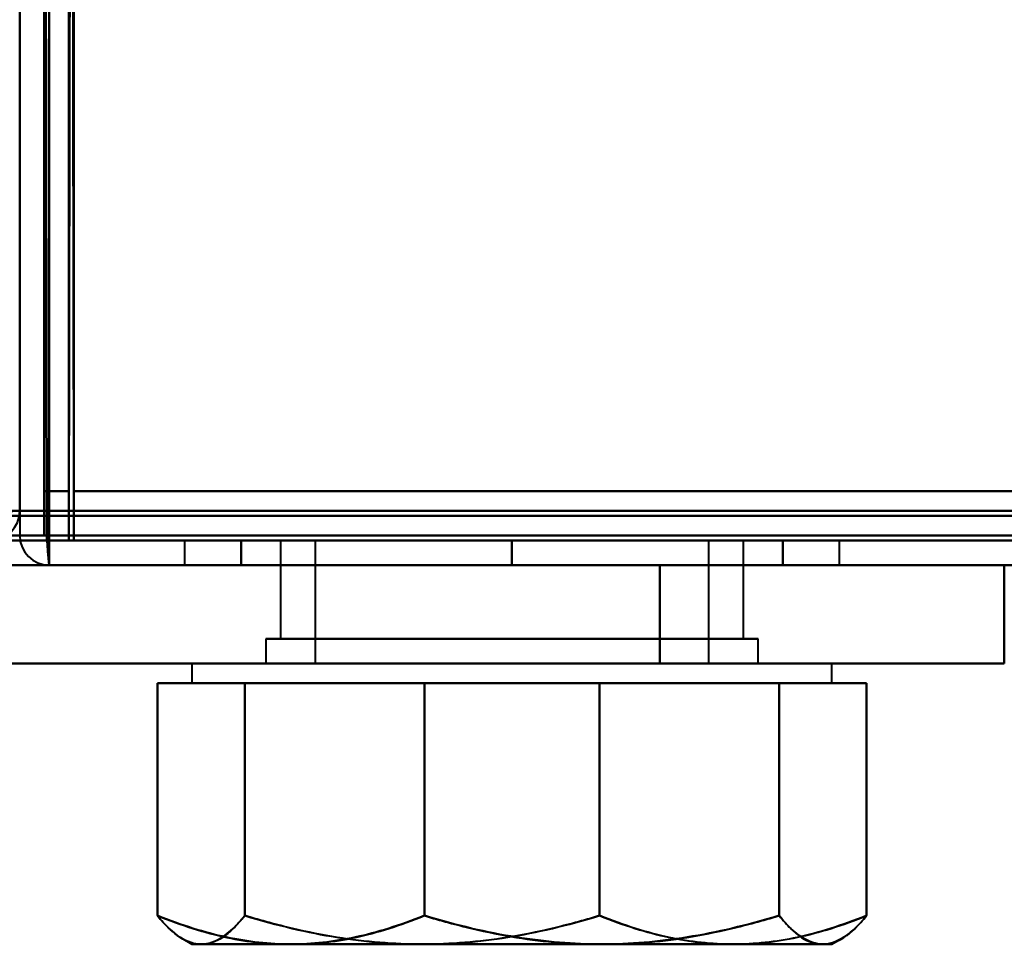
# Model space of a CAD drawing. Header units: millimetres. Extents: x -1352 to 2139, y -120 to 1046.
# Tile 5 of 77: x -550 to -530, y 121 to 139. Entities that reach past the tile are written whole.
import ezdxf

# ---------------------------------------------------------------- set-up
doc = ezdxf.new("R2010")
doc.units = ezdxf.units.MM
doc.layers.add('G-IMPT', color=8, linetype='Continuous', lineweight=40)

# ---------------------------------------------------------------- blocks, each defined once
blk = doc.blocks.new('NEXA 1000 CALQUES_dwg-755156-Avant')
at = {"layer": 'G-IMPT'}
for p, q in [((-550, 129.472), (-550, 937.272)), ((-549.5, 937.272), (-549.5, 129.472)), ((-550, 129.472), (-550.6, 129.472)), ((-549.5, 129.472), (-548.9, 129.472)), ((-548.9, 129.472), (-549.5, 129.472)), ((-548.9, 129.472), (-548.9, 128.872)), ((-548.9, 128.872), (-548.9, 129.472)), ((-549.4, 128.972), (-550, 128.972)), ((-550, 128.972), (-549.4, 128.972)), ((-549.4, 128.972), (-549.4, 128.372)), ((-549.4, 128.372), (-549.4, 128.972)), ((-549.4, 128.372), (-549.4, 128.972)), ((-549.4, 128.972), (-549.4, 128.372)), ((-549.4, 128.372), (-549.4, 128.972)), ((-549.4, 128.972), (-549.4, 128.372)), ((-548.9, 128.872), (548.9, 128.872)), ((-546.65, 128.872), (-546.65, 128.372)), ((-546.65, 128.872), (-546.65, 128.372)), ((-546.65, 128.872), (-540, 128.872)), ((-540, 128.872), (-546.65, 128.872)), ((-546.65, 128.872), (-540, 128.872)), ((-540, 128.872), (-546.65, 128.872)), ((-544.7, 128.872), (-544.7, 126.872)), ((-544.7, 128.872), (-544.7, 126.872)), ((-535.93, 128.872), (-544.7, 128.872)), ((-544.7, 128.872), (-535.3, 128.872)), ((-544.7, 128.872), (-535.3, 128.872)), ((-535.93, 128.872), (-544.7, 128.872)), ((-544.7, 128.872), (-535.3, 128.872)), ((-544.7, 128.872), (-535.3, 128.872)), ((-535.3, 128.872), (-544.07, 128.872)), ((-535.3, 128.872), (-544.07, 128.872)), ((-544, 128.872), (-544, 126.372)), ((-544, 128.872), (-544, 126.372)), ((-536, 128.872), (-544, 128.872)), ((-536, 128.872), (-544, 128.872)), ((-544, 128.872), (-536.161, 128.872)), ((-536, 128.872), (-544, 128.872)), ((-536, 128.872), (-544, 128.872)), ((-544, 128.872), (-536.161, 128.872)), ((-543.839, 128.872), (-536, 128.872)), ((-543.839, 128.872), (-536, 128.872)), ((-540, 128.872), (-533.35, 128.872)), ((-533.35, 128.872), (-540, 128.872)), ((-540, 128.872), (-533.35, 128.872)), ((-533.35, 128.872), (-540, 128.872)), ((-536.161, 128.872), (-536, 128.872)), ((-536.161, 128.872), (-536, 128.872)), ((-536, 126.372), (-536, 128.872)), ((-536, 126.372), (-536, 128.872)), ((-535.3, 128.872), (-535.93, 128.872)), ((-535.3, 128.872), (-535.93, 128.872)), ((-535.3, 126.872), (-535.3, 128.872)), ((-535.3, 126.872), (-535.3, 128.872)), ((-533.35, 128.372), (-533.35, 128.872)), ((-533.35, 128.372), (-533.35, 128.872)), ((-584.4, 128.372), (-178.6, 128.372)), ((-549.4, 128.372), (549.4, 128.372)), ((-533.35, 128.372), (-546.65, 128.372)), ((-533.35, 128.372), (-546.65, 128.372)), ((-546.65, 128.372), (-540, 128.372)), ((-533.35, 128.372), (-546.65, 128.372)), ((-533.35, 128.372), (-546.65, 128.372)), ((-546.65, 128.372), (-540, 128.372)), ((-540, 128.372), (-533.35, 128.372)), ((-540, 128.372), (-533.35, 128.372)), ((-540, 128.372), (-533.35, 128.372)), ((-540, 128.372), (-533.35, 128.372)), ((-534.165, 128.372), (-537, 128.372)), ((-537, 128.372), (-530, 128.372)), ((-537, 128.372), (-534.165, 128.372)), ((-530, 128.372), (-537, 128.372)), ((-534.165, 128.372), (-530, 128.372)), ((-530, 128.372), (-534.165, 128.372)), ((-530, 126.372), (-530, 128.372)), ((-545, 126.872), (-545, 126.372)), ((-545, 126.872), (-545, 126.372)), ((-535, 126.872), (-545, 126.872)), ((-535, 126.872), (-545, 126.872)), ((-545, 126.872), (-535, 126.872)), ((-545, 126.872), (-535, 126.872)), ((-535, 126.872), (-545, 126.872)), ((-535, 126.872), (-545, 126.872)), ((-545, 126.872), (-535, 126.872)), ((-545, 126.872), (-535, 126.872)), ((-544.7, 126.872), (-542.35, 126.872)), ((-537.65, 126.872), (-544.7, 126.872)), ((-544.7, 126.872), (-542.35, 126.872)), ((-537.65, 126.872), (-544.7, 126.872)), ((-544.07, 126.872), (-535.3, 126.872)), ((-544.07, 126.872), (-535.3, 126.872)), ((-542.35, 126.872), (-535.93, 126.872)), ((-535.3, 126.872), (-542.35, 126.872)), ((-542.35, 126.872), (-535.93, 126.872)), ((-535.3, 126.872), (-542.35, 126.872)), ((-535, 126.372), (-535, 126.872)), ((-535, 126.372), (-535, 126.872)), ((-546.5, 126.372), (-546.5, 125.972)), ((-546.5, 126.372), (-546.5, 125.972)), ((-546.5, 126.372), (-538.177, 126.372)), ((-546.5, 126.372), (-538.177, 126.372)), ((-538.177, 126.372), (-546.5, 126.372)), ((-538.177, 126.372), (-546.5, 126.372)), ((-545, 126.372), (-535, 126.372)), ((-545, 126.372), (-535, 126.372)), ((-535, 126.372), (-545, 126.372)), ((-535, 126.372), (-545, 126.372)), ((-545, 126.372), (-535, 126.372)), ((-545, 126.372), (-535, 126.372)), ((-535, 126.372), (-545, 126.372)), ((-535, 126.372), (-545, 126.372)), ((-536.161, 126.372), (-544, 126.372)), ((-544, 126.372), (-536.161, 126.372)), ((-536.161, 126.372), (-544, 126.372)), ((-544, 126.372), (-536.161, 126.372)), ((-536, 126.372), (-543.839, 126.372)), ((-543.839, 126.372), (-536, 126.372)), ((-536, 126.372), (-543.839, 126.372)), ((-543.839, 126.372), (-536, 126.372)), ((-541.823, 126.372), (-533.5, 126.372)), ((-541.823, 126.372), (-533.5, 126.372)), ((-533.5, 126.372), (-541.823, 126.372)), ((-533.5, 126.372), (-541.823, 126.372)), ((-537, 126.372), (-530, 126.372)), ((-537, 126.372), (-530, 126.372)), ((-530, 126.372), (-537, 126.372)), ((-530, 126.372), (-537, 126.372)), ((-533.5, 125.972), (-533.5, 126.372)), ((-533.5, 125.972), (-533.5, 126.372)), ((-544.492, 125.972), (-546.5, 125.972)), ((-546.5, 125.972), (-544.492, 125.972)), ((-544.492, 125.972), (-546.5, 125.972)), ((-546.5, 125.972), (-544.492, 125.972)), ((-541.823, 125.972), (-546.315, 125.972)), ((-546.315, 125.972), (-541.823, 125.972)), ((-541.823, 125.972), (-546.315, 125.972)), ((-546.315, 125.972), (-541.823, 125.972)), ((-538.177, 125.972), (-544.492, 125.972)), ((-544.492, 125.972), (-538.177, 125.972)), ((-538.177, 125.972), (-544.492, 125.972)), ((-544.492, 125.972), (-538.177, 125.972)), ((-535.508, 125.972), (-541.823, 125.972)), ((-541.823, 125.972), (-535.508, 125.972)), ((-535.508, 125.972), (-541.823, 125.972)), ((-541.823, 125.972), (-535.508, 125.972)), ((-533.685, 125.972), (-538.177, 125.972)), ((-538.177, 125.972), (-533.685, 125.972)), ((-533.685, 125.972), (-538.177, 125.972)), ((-538.177, 125.972), (-533.685, 125.972)), ((-533.5, 125.972), (-535.508, 125.972)), ((-535.508, 125.972), (-533.5, 125.972)), ((-533.5, 125.972), (-535.508, 125.972)), ((-535.508, 125.972), (-533.5, 125.972)), ((-546.686, 120.78), (-546.5, 120.672)), ((-546.686, 120.78), (-546.5, 120.672)), ((-544.492, 120.672), (-546.5, 120.672)), ((-546.5, 120.672), (-544.492, 120.672)), ((-544.492, 120.672), (-546.5, 120.672)), ((-546.5, 120.672), (-544.492, 120.672)), ((-541.823, 120.672), (-546.315, 120.672)), ((-546.315, 120.672), (-541.823, 120.672)), ((-541.823, 120.672), (-546.315, 120.672)), ((-546.315, 120.672), (-541.823, 120.672)), ((-538.177, 120.672), (-544.492, 120.672)), ((-544.492, 120.672), (-538.177, 120.672)), ((-538.177, 120.672), (-544.492, 120.672)), ((-544.492, 120.672), (-538.177, 120.672)), ((-535.508, 120.672), (-541.823, 120.672)), ((-541.823, 120.672), (-535.508, 120.672)), ((-535.508, 120.672), (-541.823, 120.672)), ((-541.823, 120.672), (-535.508, 120.672)), ((-533.685, 120.672), (-538.177, 120.672)), ((-538.177, 120.672), (-533.685, 120.672)), ((-533.685, 120.672), (-538.177, 120.672)), ((-538.177, 120.672), (-533.685, 120.672)), ((-533.5, 120.672), (-535.508, 120.672)), ((-535.508, 120.672), (-533.5, 120.672)), ((-533.5, 120.672), (-535.508, 120.672)), ((-535.508, 120.672), (-533.5, 120.672)), ((-533.5, 120.672), (-533.314, 120.78)), ((-533.5, 120.672), (-533.314, 120.78))]:
    blk.add_line(p, q, dxfattribs=at)
at = {"layer": 'G-IMPT', "flags": 128}
for points in [[(-549.5, 128.972), (-549.5, 331.172), (-549.5, 533.372), (-549.5, 735.572), (-549.5, 937.772)], [(-549.4, 128.972), (-549.4, 331.172), (-549.4, 533.372), (-549.4, 735.572), (-549.4, 937.772)], [(-549.4, 937.772), (-549.4, 735.572), (-549.4, 533.372), (-549.4, 331.172), (-549.4, 128.972)], [(-549.4, 937.772), (-549.4, 735.572), (-549.4, 533.372), (-549.4, 331.172), (-549.4, 128.972)], [(-549.5, 129.472), (-549.5, 331.422), (-549.5, 533.372), (-549.5, 735.322), (-549.5, 937.272)], [(-549.5, 937.272), (-549.5, 735.322), (-549.5, 533.372), (-549.5, 331.422), (-549.5, 129.472)], [(-549.5, 129.472), (-549.5, 331.422), (-549.5, 533.372), (-549.5, 735.322), (-549.5, 937.272)], [(-549.5, 937.272), (-549.5, 735.322), (-549.5, 533.372), (-549.5, 331.422), (-549.5, 129.472)], [(-549.5, 129.472), (-549.5, 331.422), (-549.5, 533.372), (-549.5, 735.322), (-549.5, 937.272)], [(-549.5, 937.272), (-549.5, 735.322), (-549.5, 533.372), (-549.5, 331.422), (-549.5, 129.472)], [(-549, 937.372), (-549, 735.372), (-549, 533.372), (-549, 331.372), (-549, 129.372)], [(-549, 129.372), (-549, 331.372), (-549, 533.372), (-549, 735.372), (-549, 937.372)], [(-549, 937.272), (-549, 735.322), (-549, 533.372), (-549, 331.422), (-549, 129.472)], [(-549, 129.472), (-549, 331.422), (-549, 533.372), (-549, 735.322), (-549, 937.272)], [(-549, 129.872), (-548.988, 138.122), (-548.975, 146.372), (-548.963, 154.622), (-548.95, 162.872)], [(-548.95, 162.872), (-548.963, 154.622), (-548.975, 146.372), (-548.988, 138.122), (-549, 129.872)], [(-549, 128.872), (-548.988, 137.372), (-548.975, 145.872), (-548.963, 154.372), (-548.95, 162.872)], [(-548.95, 162.872), (-548.963, 154.372), (-548.975, 145.872), (-548.988, 137.372), (-549, 128.872)], [(-549, 162.872), (-549, 154.622), (-549, 146.372), (-549, 138.122), (-549, 129.872)], [(-549, 129.872), (-549, 138.122), (-549, 146.372), (-549, 154.622), (-549, 162.872)], [(-549, 162.872), (-549, 154.372), (-549, 145.872), (-549, 137.372), (-549, 128.872)], [(-549, 128.872), (-549, 137.372), (-549, 145.872), (-549, 154.372), (-549, 162.872)], [(-548.95, 162.872), (-548.938, 154.622), (-548.925, 146.372), (-548.913, 138.122), (-548.9, 129.872)], [(-548.9, 129.872), (-548.913, 138.122), (-548.925, 146.372), (-548.938, 154.622), (-548.95, 162.872)], [(-548.9, 162.872), (-548.9, 154.622), (-548.9, 146.372), (-548.9, 138.122), (-548.9, 129.872)], [(-548.9, 129.872), (-548.9, 138.122), (-548.9, 146.372), (-548.9, 154.622), (-548.9, 162.872)], [(-550, 161.372), (-550, 153.272), (-550, 145.172), (-550, 137.072), (-550, 128.972)], [(-550, 129.472), (-550, 137.447), (-550, 145.422), (-550, 153.397), (-550, 161.372)], [(-549.5, 161.372), (-549.5, 153.497), (-549.5, 145.622), (-549.5, 137.747), (-549.5, 129.872)], [(-549.5, 129.872), (-549.5, 137.747), (-549.5, 145.622), (-549.5, 153.497), (-549.5, 161.372)], [(-549.5, 129.872), (-549.5, 137.747), (-549.5, 145.622), (-549.5, 153.497), (-549.5, 161.372)], [(-549.5, 161.372), (-549.5, 153.272), (-549.5, 145.172), (-549.5, 137.072), (-549.5, 128.972)], [(-549.5, 128.972), (-549.5, 137.072), (-549.5, 145.172), (-549.5, 153.272), (-549.5, 161.372)], [(-549.5, 161.372), (-549.5, 153.497), (-549.5, 145.622), (-549.5, 137.747), (-549.5, 129.872)], [(-549.5, 161.372), (-549.488, 153.26), (-549.475, 145.147), (-549.463, 137.035), (-549.45, 128.922)], [(-549.45, 128.922), (-549.463, 137.035), (-549.475, 145.147), (-549.488, 153.26), (-549.5, 161.372)], [(-549.4, 128.972), (-549.4, 137.072), (-549.4, 145.172), (-549.4, 153.272), (-549.4, 161.372)], [(-549.4, 161.372), (-549.4, 153.272), (-549.4, 145.172), (-549.4, 137.072), (-549.4, 128.972)], [(-549.4, 128.972), (-549.4, 137.072), (-549.4, 145.172), (-549.4, 153.272), (-549.4, 161.372)], [(-549.4, 128.922), (-549.4, 137.035), (-549.4, 145.147), (-549.4, 153.26), (-549.4, 161.372)], [(-549.4, 161.372), (-549.4, 153.272), (-549.4, 145.172), (-549.4, 137.072), (-549.4, 128.972)], [(-549.4, 128.972), (-549.4, 137.072), (-549.4, 145.172), (-549.4, 153.272), (-549.4, 161.372)], [(-549.4, 161.372), (-549.4, 153.26), (-549.4, 145.147), (-549.4, 137.035), (-549.4, 128.922)], [(-549.4, 161.372), (-549.4, 153.272), (-549.4, 145.172), (-549.4, 137.072), (-549.4, 128.972)], [(-548.9, 129.872), (-548.9, 137.747), (-548.9, 145.622), (-548.9, 153.497), (-548.9, 161.372)], [(-548.9, 161.372), (-548.9, 153.497), (-548.9, 145.622), (-548.9, 137.747), (-548.9, 129.872)], [(-548.9, 161.372), (-548.9, 153.497), (-548.9, 145.622), (-548.9, 137.747), (-548.9, 129.872)], [(-548.9, 129.872), (-548.9, 137.747), (-548.9, 145.622), (-548.9, 153.497), (-548.9, 161.372)], [(-548.9, 161.372), (-548.9, 153.397), (-548.9, 145.422), (-548.9, 137.447), (-548.9, 129.472)], [(-548.9, 129.472), (-548.9, 137.447), (-548.9, 145.422), (-548.9, 153.397), (-548.9, 161.372)], [(-549.5, 129.872), (-549.375, 129.872), (-549.25, 129.872), (-549.125, 129.872), (-549, 129.872)], [(-549, 129.872), (-549.125, 129.872), (-549.25, 129.872), (-549.375, 129.872), (-549.5, 129.872)], [(-549, 129.872), (-549.125, 129.872), (-549.25, 129.872), (-549.375, 129.872), (-549.5, 129.872)], [(-549.5, 129.872), (-549.375, 129.872), (-549.25, 129.872), (-549.125, 129.872), (-549, 129.872)], [(-548.9, 129.872), (-274.45, 129.872), (0, 129.872), (274.45, 129.872), (548.9, 129.872)], [(548.9, 129.872), (274.45, 129.872), (0, 129.872), (-274.45, 129.872), (-548.9, 129.872)], [(548.9, 129.872), (274.45, 129.872), (0, 129.872), (-274.45, 129.872), (-548.9, 129.872)], [(-548.9, 129.872), (-274.45, 129.872), (0, 129.872), (274.45, 129.872), (548.9, 129.872)], [(-548.9, 129.872), (-274.45, 129.872), (0, 129.872), (274.45, 129.872), (548.9, 129.872)], [(548.9, 129.872), (274.45, 129.872), (0, 129.872), (-274.45, 129.872), (-548.9, 129.872)], [(-548.9, 129.872), (-274.45, 129.872), (0, 129.872), (274.45, 129.872), (548.9, 129.872)], [(548.9, 129.872), (274.45, 129.872), (0, 129.872), (-274.45, 129.872), (-548.9, 129.872)], [(-583.9, 129.472), (-482.7, 129.472), (-381.5, 129.472), (-280.3, 129.472), (-179.1, 129.472)], [(-583.9, 129.472), (-482.7, 129.472), (-381.5, 129.472), (-280.3, 129.472), (-179.1, 129.472)], [(-179.1, 129.472), (-280.3, 129.472), (-381.5, 129.472), (-482.7, 129.472), (-583.9, 129.472)], [(-550, 129.472), (-550.137, 129.46), (-550.275, 129.447), (-550.412, 129.435), (-550.55, 129.422)], [(-549, 129.472), (-549.125, 129.472), (-549.25, 129.472), (-549.375, 129.472), (-549.5, 129.472)], [(-549.5, 129.472), (-549.375, 129.472), (-549.25, 129.472), (-549.125, 129.472), (-549, 129.472)], [(-549.5, 128.972), (-549.5, 129.097), (-549.5, 129.222), (-549.5, 129.347), (-549.5, 129.472)], [(-549.5, 129.472), (-549.5, 129.347), (-549.5, 129.222), (-549.5, 129.097), (-549.5, 128.972)], [(-549, 129.472), (-548.988, 129.472), (-548.975, 129.472), (-548.963, 129.472), (-548.95, 129.472)], [(-549, 129.422), (-549, 129.435), (-549, 129.447), (-549, 129.46), (-549, 129.472)], [(-549, 129.372), (-549, 129.385), (-549, 129.397), (-549, 129.41), (-549, 129.422)], [(-548.95, 129.472), (-548.938, 129.472), (-548.925, 129.472), (-548.913, 129.472), (-548.9, 129.472)], [(-548.9, 129.472), (-274.45, 129.472), (0, 129.472), (274.45, 129.472), (548.9, 129.472)], [(-548.9, 129.472), (-548.9, 129.46), (-548.9, 129.447), (-548.9, 129.435), (-548.9, 129.422)], [(548.9, 129.472), (274.45, 129.472), (0, 129.472), (-274.45, 129.472), (-548.9, 129.472)], [(-548.9, 129.422), (-548.9, 129.41), (-548.9, 129.397), (-548.9, 129.385), (-548.9, 129.372)], [(-179.1, 129.372), (-280.3, 129.372), (-381.5, 129.372), (-482.7, 129.372), (-583.9, 129.372)], [(-583.9, 129.372), (-482.7, 129.372), (-381.5, 129.372), (-280.3, 129.372), (-179.1, 129.372)], [(-179.1, 129.372), (-280.3, 129.372), (-381.5, 129.372), (-482.7, 129.372), (-583.9, 129.372)], [(-548.95, 129.372), (-548.963, 129.372), (-548.975, 129.372), (-548.988, 129.372), (-549, 129.372)], [(-549, 129.372), (-274.5, 129.372), (0, 129.372), (274.5, 129.372), (549, 129.372)], [(549, 129.372), (274.5, 129.372), (0, 129.372), (-274.5, 129.372), (-549, 129.372)], [(-548.9, 129.372), (-548.913, 129.372), (-548.925, 129.372), (-548.938, 129.372), (-548.95, 129.372)], [(-548.9, 129.372), (-274.45, 129.372), (0, 129.372), (274.45, 129.372), (548.9, 129.372)], [(-548.9, 128.872), (-548.9, 128.997), (-548.9, 129.122), (-548.9, 129.247), (-548.9, 129.372)], [(-548.9, 129.372), (-548.9, 129.247), (-548.9, 129.122), (-548.9, 128.997), (-548.9, 128.872)], [(548.9, 129.372), (274.45, 129.372), (0, 129.372), (-274.45, 129.372), (-548.9, 129.372)], [(-178.6, 128.972), (-280.05, 128.972), (-381.5, 128.972), (-482.95, 128.972), (-584.4, 128.972)], [(-178.6, 128.972), (-280.05, 128.972), (-381.5, 128.972), (-482.95, 128.972), (-584.4, 128.972)], [(-584.4, 128.972), (-482.95, 128.972), (-381.5, 128.972), (-280.05, 128.972), (-178.6, 128.972)], [(-584.4, 128.872), (-482.95, 128.872), (-381.5, 128.872), (-280.05, 128.872), (-178.6, 128.872)], [(-179.1, 128.872), (-280.3, 128.872), (-381.5, 128.872), (-482.7, 128.872), (-583.9, 128.872)], [(-179.1, 128.872), (-280.3, 128.872), (-381.5, 128.872), (-482.7, 128.872), (-583.9, 128.872)], [(-583.9, 128.872), (-482.7, 128.872), (-381.5, 128.872), (-280.3, 128.872), (-179.1, 128.872)], [(-583.9, 128.872), (-482.7, 128.872), (-381.5, 128.872), (-280.3, 128.872), (-179.1, 128.872)], [(-583.9, 128.872), (-482.7, 128.872), (-381.5, 128.872), (-280.3, 128.872), (-179.1, 128.872)], [(-179.1, 128.872), (-280.3, 128.872), (-381.5, 128.872), (-482.7, 128.872), (-583.9, 128.872)], [(-549.5, 128.972), (-549.625, 128.972), (-549.75, 128.972), (-549.875, 128.972), (-550, 128.972)], [(-550, 128.972), (-549.875, 128.972), (-549.75, 128.972), (-549.625, 128.972), (-549.5, 128.972)], [(-549.45, 128.972), (-549.463, 128.972), (-549.475, 128.972), (-549.488, 128.972), (-549.5, 128.972)], [(-549.4, 128.972), (-549.413, 128.972), (-549.425, 128.972), (-549.438, 128.972), (-549.45, 128.972)], [(-549.45, 128.922), (-549.438, 128.785), (-549.425, 128.647), (-549.413, 128.51), (-549.4, 128.372)], [(-549.4, 128.372), (-549.413, 128.51), (-549.425, 128.647), (-549.438, 128.785), (-549.45, 128.922)], [(549.4, 128.972), (274.7, 128.972), (0, 128.972), (-274.7, 128.972), (-549.4, 128.972)], [(-549.4, 128.972), (-274.7, 128.972), (0, 128.972), (274.7, 128.972), (549.4, 128.972)], [(549.4, 128.972), (274.7, 128.972), (0, 128.972), (-274.7, 128.972), (-549.4, 128.972)], [(-549.4, 128.972), (-274.7, 128.972), (0, 128.972), (274.7, 128.972), (549.4, 128.972)], [(549.4, 128.972), (274.7, 128.972), (0, 128.972), (-274.7, 128.972), (-549.4, 128.972)], [(-549.4, 128.972), (-274.7, 128.972), (0, 128.972), (274.7, 128.972), (549.4, 128.972)], [(549.4, 128.972), (274.7, 128.972), (0, 128.972), (-274.7, 128.972), (-549.4, 128.972)], [(-549.4, 128.972), (-274.7, 128.972), (0, 128.972), (274.7, 128.972), (549.4, 128.972)], [(-549.4, 128.972), (-274.7, 128.972), (0, 128.972), (274.7, 128.972), (549.4, 128.972)], [(-549.4, 128.922), (-549.4, 128.935), (-549.4, 128.947), (-549.4, 128.96), (-549.4, 128.972)], [(-549.4, 128.372), (-549.4, 128.51), (-549.4, 128.647), (-549.4, 128.785), (-549.4, 128.922)], [(-549.4, 128.922), (-549.4, 128.785), (-549.4, 128.647), (-549.4, 128.51), (-549.4, 128.372)], [(-549.4, 128.872), (-549.4, 128.885), (-549.4, 128.897), (-549.4, 128.91), (-549.4, 128.922)], [(-549.4, 128.872), (-274.7, 128.872), (0, 128.872), (274.7, 128.872), (549.4, 128.872)], [(549.4, 128.872), (274.7, 128.872), (0, 128.872), (-274.7, 128.872), (-549.4, 128.872)], [(-549.4, 128.872), (-549.275, 128.872), (-549.15, 128.872), (-549.025, 128.872), (-548.9, 128.872)], [(549.4, 128.872), (274.7, 128.872), (0, 128.872), (-274.7, 128.872), (-549.4, 128.872)], [(-549.4, 128.372), (-549.4, 128.497), (-549.4, 128.622), (-549.4, 128.747), (-549.4, 128.872)], [(-548.9, 128.872), (-549.025, 128.872), (-549.15, 128.872), (-549.275, 128.872), (-549.4, 128.872)], [(-549.4, 128.872), (-549.4, 128.747), (-549.4, 128.622), (-549.4, 128.497), (-549.4, 128.372)], [(549, 128.872), (274.5, 128.872), (0, 128.872), (-274.5, 128.872), (-549, 128.872)], [(-549, 128.872), (-274.5, 128.872), (0, 128.872), (274.5, 128.872), (549, 128.872)], [(-549, 128.872), (-274.5, 128.872), (0, 128.872), (274.5, 128.872), (549, 128.872)], [(549, 128.872), (274.5, 128.872), (0, 128.872), (-274.5, 128.872), (-549, 128.872)], [(-548.9, 128.872), (-274.45, 128.872), (0, 128.872), (274.45, 128.872), (548.9, 128.872)], [(548.9, 128.872), (274.45, 128.872), (0, 128.872), (-274.45, 128.872), (-548.9, 128.872)], [(548.9, 128.872), (274.45, 128.872), (0, 128.872), (-274.45, 128.872), (-548.9, 128.872)], [(-548.9, 128.872), (-274.45, 128.872), (0, 128.872), (274.45, 128.872), (548.9, 128.872)], [(-548.9, 128.872), (-274.45, 128.872), (0, 128.872), (274.45, 128.872), (548.9, 128.872)], [(548.9, 128.872), (274.45, 128.872), (0, 128.872), (-274.45, 128.872), (-548.9, 128.872)], [(-540, 128.872), (-541.375, 128.872), (-542.75, 128.872), (-544.125, 128.872), (-545.5, 128.872)], [(-545.5, 128.872), (-545.5, 128.747), (-545.5, 128.622), (-545.5, 128.497), (-545.5, 128.372)], [(-545.5, 128.872), (-545.5, 128.747), (-545.5, 128.622), (-545.5, 128.497), (-545.5, 128.372)], [(-545.5, 128.372), (-545.5, 128.497), (-545.5, 128.622), (-545.5, 128.747), (-545.5, 128.872)], [(-545.5, 128.872), (-544.125, 128.872), (-542.75, 128.872), (-541.375, 128.872), (-540, 128.872)], [(-545.5, 128.372), (-545.5, 128.497), (-545.5, 128.622), (-545.5, 128.747), (-545.5, 128.872)], [(-540, 128.872), (-541.375, 128.872), (-542.75, 128.872), (-544.125, 128.872), (-545.5, 128.872)], [(-545.5, 128.872), (-544.125, 128.872), (-542.75, 128.872), (-541.375, 128.872), (-540, 128.872)], [(-540, 128.872), (-541.375, 128.872), (-542.75, 128.872), (-544.125, 128.872), (-545.5, 128.872)], [(-545.5, 128.872), (-545.5, 128.747), (-545.5, 128.622), (-545.5, 128.497), (-545.5, 128.372)], [(-545.5, 128.872), (-545.5, 128.747), (-545.5, 128.622), (-545.5, 128.497), (-545.5, 128.372)], [(-545.5, 128.372), (-545.5, 128.497), (-545.5, 128.622), (-545.5, 128.747), (-545.5, 128.872)], [(-545.5, 128.872), (-544.125, 128.872), (-542.75, 128.872), (-541.375, 128.872), (-540, 128.872)], [(-545.5, 128.372), (-545.5, 128.497), (-545.5, 128.622), (-545.5, 128.747), (-545.5, 128.872)], [(-540, 128.872), (-541.375, 128.872), (-542.75, 128.872), (-544.125, 128.872), (-545.5, 128.872)], [(-545.5, 128.872), (-544.125, 128.872), (-542.75, 128.872), (-541.375, 128.872), (-540, 128.872)], [(-540, 128.372), (-540, 128.497), (-540, 128.622), (-540, 128.747), (-540, 128.872)], [(-540, 128.872), (-540, 128.747), (-540, 128.622), (-540, 128.497), (-540, 128.372)], [(-540, 128.872), (-538.625, 128.872), (-537.25, 128.872), (-535.875, 128.872), (-534.5, 128.872)], [(-540, 128.372), (-540, 128.497), (-540, 128.622), (-540, 128.747), (-540, 128.872)], [(-534.5, 128.872), (-535.875, 128.872), (-537.25, 128.872), (-538.625, 128.872), (-540, 128.872)], [(-540, 128.872), (-540, 128.747), (-540, 128.622), (-540, 128.497), (-540, 128.372)], [(-540, 128.872), (-538.625, 128.872), (-537.25, 128.872), (-535.875, 128.872), (-534.5, 128.872)], [(-534.5, 128.872), (-535.875, 128.872), (-537.25, 128.872), (-538.625, 128.872), (-540, 128.872)], [(-540, 128.372), (-540, 128.497), (-540, 128.622), (-540, 128.747), (-540, 128.872)], [(-540, 128.872), (-540, 128.747), (-540, 128.622), (-540, 128.497), (-540, 128.372)], [(-540, 128.872), (-538.625, 128.872), (-537.25, 128.872), (-535.875, 128.872), (-534.5, 128.872)], [(-540, 128.372), (-540, 128.497), (-540, 128.622), (-540, 128.747), (-540, 128.872)], [(-534.5, 128.872), (-535.875, 128.872), (-537.25, 128.872), (-538.625, 128.872), (-540, 128.872)], [(-540, 128.872), (-540, 128.747), (-540, 128.622), (-540, 128.497), (-540, 128.372)], [(-540, 128.872), (-538.625, 128.872), (-537.25, 128.872), (-535.875, 128.872), (-534.5, 128.872)], [(-534.5, 128.872), (-535.875, 128.872), (-537.25, 128.872), (-538.625, 128.872), (-540, 128.872)], [(-534.5, 128.872), (-534.5, 128.747), (-534.5, 128.622), (-534.5, 128.497), (-534.5, 128.372)], [(-534.5, 128.872), (-534.5, 128.747), (-534.5, 128.622), (-534.5, 128.497), (-534.5, 128.372)], [(-534.5, 128.372), (-534.5, 128.497), (-534.5, 128.622), (-534.5, 128.747), (-534.5, 128.872)], [(-534.5, 128.372), (-534.5, 128.497), (-534.5, 128.622), (-534.5, 128.747), (-534.5, 128.872)], [(-534.5, 128.872), (-534.5, 128.747), (-534.5, 128.622), (-534.5, 128.497), (-534.5, 128.372)], [(-534.5, 128.872), (-534.5, 128.747), (-534.5, 128.622), (-534.5, 128.497), (-534.5, 128.372)], [(-534.5, 128.372), (-534.5, 128.497), (-534.5, 128.622), (-534.5, 128.747), (-534.5, 128.872)], [(-534.5, 128.372), (-534.5, 128.497), (-534.5, 128.622), (-534.5, 128.747), (-534.5, 128.872)], [(-584.4, 128.372), (-482.95, 128.372), (-381.5, 128.372), (-280.05, 128.372), (-178.6, 128.372)], [(-178.6, 128.372), (-280.05, 128.372), (-381.5, 128.372), (-482.95, 128.372), (-584.4, 128.372)], [(-584.4, 128.372), (-482.95, 128.372), (-381.5, 128.372), (-280.05, 128.372), (-178.6, 128.372)], [(-178.6, 128.372), (-280.05, 128.372), (-381.5, 128.372), (-482.95, 128.372), (-584.4, 128.372)], [(-560.233, 128.372), (-554.425, 128.372), (-548.616, 128.372), (-542.808, 128.372), (-537, 128.372)], [(-537, 128.372), (-542.808, 128.372), (-548.616, 128.372), (-554.425, 128.372), (-560.233, 128.372)], [(-549.4, 128.372), (-550.05, 128.372), (-550.7, 128.372), (-551.35, 128.372), (-552, 128.372)], [(-552, 128.372), (-551.35, 128.372), (-550.7, 128.372), (-550.05, 128.372), (-549.4, 128.372)], [(-534.165, 128.372), (-537.973, 128.372), (-541.782, 128.372), (-545.591, 128.372), (-549.4, 128.372)], [(-549.4, 128.372), (-544.55, 128.372), (-539.7, 128.372), (-534.85, 128.372), (-530, 128.372)], [(-530, 128.372), (-534.85, 128.372), (-539.7, 128.372), (-544.55, 128.372), (-549.4, 128.372)], [(-549.4, 128.372), (-546.3, 128.372), (-543.2, 128.372), (-540.1, 128.372), (-537, 128.372)], [(-530, 128.372), (-534.85, 128.372), (-539.7, 128.372), (-544.55, 128.372), (-549.4, 128.372)], [(-549.4, 128.372), (-545.591, 128.372), (-541.782, 128.372), (-537.973, 128.372), (-534.165, 128.372)], [(549.4, 128.372), (274.7, 128.372), (0, 128.372), (-274.7, 128.372), (-549.4, 128.372)], [(-549.4, 128.372), (-544.55, 128.372), (-539.7, 128.372), (-534.85, 128.372), (-530, 128.372)], [(-537, 128.372), (-540.1, 128.372), (-543.2, 128.372), (-546.3, 128.372), (-549.4, 128.372)], [(-549.4, 128.372), (-274.7, 128.372), (0, 128.372), (274.7, 128.372), (549.4, 128.372)], [(-545.5, 128.372), (-544.125, 128.372), (-542.75, 128.372), (-541.375, 128.372), (-540, 128.372)], [(-540, 128.372), (-541.375, 128.372), (-542.75, 128.372), (-544.125, 128.372), (-545.5, 128.372)], [(-545.5, 128.372), (-544.125, 128.372), (-542.75, 128.372), (-541.375, 128.372), (-540, 128.372)], [(-540, 128.372), (-541.375, 128.372), (-542.75, 128.372), (-544.125, 128.372), (-545.5, 128.372)], [(-545.5, 128.372), (-544.125, 128.372), (-542.75, 128.372), (-541.375, 128.372), (-540, 128.372)], [(-540, 128.372), (-541.375, 128.372), (-542.75, 128.372), (-544.125, 128.372), (-545.5, 128.372)], [(-545.5, 128.372), (-544.125, 128.372), (-542.75, 128.372), (-541.375, 128.372), (-540, 128.372)], [(-540, 128.372), (-541.375, 128.372), (-542.75, 128.372), (-544.125, 128.372), (-545.5, 128.372)], [(-534.5, 128.372), (-535.875, 128.372), (-537.25, 128.372), (-538.625, 128.372), (-540, 128.372)], [(-540, 128.372), (-538.625, 128.372), (-537.25, 128.372), (-535.875, 128.372), (-534.5, 128.372)], [(-534.5, 128.372), (-535.875, 128.372), (-537.25, 128.372), (-538.625, 128.372), (-540, 128.372)], [(-540, 128.372), (-538.625, 128.372), (-537.25, 128.372), (-535.875, 128.372), (-534.5, 128.372)], [(-534.5, 128.372), (-535.875, 128.372), (-537.25, 128.372), (-538.625, 128.372), (-540, 128.372)], [(-540, 128.372), (-538.625, 128.372), (-537.25, 128.372), (-535.875, 128.372), (-534.5, 128.372)], [(-534.5, 128.372), (-535.875, 128.372), (-537.25, 128.372), (-538.625, 128.372), (-540, 128.372)], [(-540, 128.372), (-538.625, 128.372), (-537.25, 128.372), (-535.875, 128.372), (-534.5, 128.372)], [(-537, 126.372), (-537, 126.872), (-537, 127.372), (-537, 127.872), (-537, 128.372)], [(-537, 128.372), (-537, 127.872), (-537, 127.372), (-537, 126.872), (-537, 126.372)], [(-537, 126.372), (-537, 126.872), (-537, 127.372), (-537, 127.872), (-537, 128.372)], [(-537, 128.372), (-537, 127.872), (-537, 127.372), (-537, 126.872), (-537, 126.372)], [(-534.165, 128.372), (-508.441, 128.372), (-482.717, 128.372), (-456.993, 128.372), (-431.27, 128.372)], [(-431.27, 128.372), (-456.993, 128.372), (-482.717, 128.372), (-508.441, 128.372), (-534.165, 128.372)], [(-530, 126.372), (-530, 126.872), (-530, 127.372), (-530, 127.872), (-530, 128.372)], [(-530, 128.372), (-530, 127.872), (-530, 127.372), (-530, 126.872), (-530, 126.372)], [(-530, 128.372), (-530, 127.872), (-530, 127.372), (-530, 126.872), (-530, 126.372)], [(-530, 126.372), (-530, 126.872), (-530, 127.372), (-530, 127.872), (-530, 128.372)], [(-435.434, 128.372), (-459.076, 128.372), (-482.717, 128.372), (-506.359, 128.372), (-530, 128.372)], [(-530, 128.372), (-506.359, 128.372), (-482.717, 128.372), (-459.076, 128.372), (-435.434, 128.372)], [(-560.233, 126.372), (-554.425, 126.372), (-548.616, 126.372), (-542.808, 126.372), (-537, 126.372)], [(-537, 126.372), (-542.808, 126.372), (-548.616, 126.372), (-554.425, 126.372), (-560.233, 126.372)], [(-560.233, 126.372), (-554.425, 126.372), (-548.616, 126.372), (-542.808, 126.372), (-537, 126.372)], [(-537, 126.372), (-542.808, 126.372), (-548.616, 126.372), (-554.425, 126.372), (-560.233, 126.372)], [(-544.492, 125.972), (-545.17, 125.972), (-545.848, 125.972), (-546.526, 125.972), (-547.204, 125.972)], [(-547.204, 125.972), (-546.982, 125.972), (-546.76, 125.972), (-546.537, 125.972), (-546.315, 125.972)], [(-546.315, 125.972), (-546.537, 125.972), (-546.76, 125.972), (-546.982, 125.972), (-547.204, 125.972)], [(-547.204, 125.972), (-547.204, 124.792), (-547.204, 123.613), (-547.204, 122.433), (-547.204, 121.253)], [(-547.204, 121.253), (-547.204, 122.433), (-547.204, 123.613), (-547.204, 124.792), (-547.204, 125.972)], [(-547.204, 125.972), (-546.526, 125.972), (-545.848, 125.972), (-545.17, 125.972), (-544.492, 125.972)], [(-544.492, 125.972), (-545.17, 125.972), (-545.848, 125.972), (-546.526, 125.972), (-547.204, 125.972)], [(-547.204, 125.972), (-546.982, 125.972), (-546.76, 125.972), (-546.537, 125.972), (-546.315, 125.972)], [(-546.315, 125.972), (-546.537, 125.972), (-546.76, 125.972), (-546.982, 125.972), (-547.204, 125.972)], [(-547.204, 125.972), (-547.204, 124.792), (-547.204, 123.613), (-547.204, 122.433), (-547.204, 121.253)], [(-547.204, 121.253), (-547.204, 122.433), (-547.204, 123.613), (-547.204, 124.792), (-547.204, 125.972)], [(-547.204, 125.972), (-546.526, 125.972), (-545.848, 125.972), (-545.17, 125.972), (-544.492, 125.972)], [(-546.315, 125.972), (-546.092, 125.972), (-545.87, 125.972), (-545.648, 125.972), (-545.425, 125.972)], [(-545.425, 125.972), (-545.648, 125.972), (-545.87, 125.972), (-546.092, 125.972), (-546.315, 125.972)], [(-546.315, 125.972), (-546.092, 125.972), (-545.87, 125.972), (-545.648, 125.972), (-545.425, 125.972)], [(-545.425, 125.972), (-545.648, 125.972), (-545.87, 125.972), (-546.092, 125.972), (-546.315, 125.972)], [(-545.425, 125.972), (-544.525, 125.972), (-543.624, 125.972), (-542.724, 125.972), (-541.823, 125.972)], [(-545.425, 121.253), (-545.425, 122.433), (-545.425, 123.613), (-545.425, 124.792), (-545.425, 125.972)], [(-541.823, 125.972), (-542.724, 125.972), (-543.624, 125.972), (-544.525, 125.972), (-545.425, 125.972)], [(-545.425, 125.972), (-545.425, 124.792), (-545.425, 123.613), (-545.425, 122.433), (-545.425, 121.253)], [(-545.425, 125.972), (-544.525, 125.972), (-543.624, 125.972), (-542.724, 125.972), (-541.823, 125.972)], [(-545.425, 121.253), (-545.425, 122.433), (-545.425, 123.613), (-545.425, 124.792), (-545.425, 125.972)], [(-541.823, 125.972), (-542.724, 125.972), (-543.624, 125.972), (-544.525, 125.972), (-545.425, 125.972)], [(-545.425, 125.972), (-545.425, 124.792), (-545.425, 123.613), (-545.425, 122.433), (-545.425, 121.253)], [(-541.779, 125.972), (-542.457, 125.972), (-543.135, 125.972), (-543.813, 125.972), (-544.492, 125.972)], [(-544.492, 125.972), (-543.813, 125.972), (-543.135, 125.972), (-542.457, 125.972), (-541.779, 125.972)], [(-541.779, 125.972), (-542.457, 125.972), (-543.135, 125.972), (-543.813, 125.972), (-544.492, 125.972)], [(-544.492, 125.972), (-543.813, 125.972), (-543.135, 125.972), (-542.457, 125.972), (-541.779, 125.972)], [(-541.823, 125.972), (-540.923, 125.972), (-540.022, 125.972), (-539.122, 125.972), (-538.221, 125.972)], [(-538.221, 125.972), (-539.122, 125.972), (-540.022, 125.972), (-540.923, 125.972), (-541.823, 125.972)], [(-541.823, 125.972), (-540.923, 125.972), (-540.022, 125.972), (-539.122, 125.972), (-538.221, 125.972)], [(-538.221, 125.972), (-539.122, 125.972), (-540.022, 125.972), (-540.923, 125.972), (-541.823, 125.972)], [(-538.177, 125.972), (-539.077, 125.972), (-539.978, 125.972), (-540.878, 125.972), (-541.779, 125.972)], [(-541.779, 121.253), (-541.779, 122.433), (-541.779, 123.613), (-541.779, 124.792), (-541.779, 125.972)], [(-541.779, 125.972), (-540.878, 125.972), (-539.978, 125.972), (-539.077, 125.972), (-538.177, 125.972)], [(-541.779, 125.972), (-541.779, 124.792), (-541.779, 123.613), (-541.779, 122.433), (-541.779, 121.253)], [(-538.177, 125.972), (-539.077, 125.972), (-539.978, 125.972), (-540.878, 125.972), (-541.779, 125.972)], [(-541.779, 121.253), (-541.779, 122.433), (-541.779, 123.613), (-541.779, 124.792), (-541.779, 125.972)], [(-541.779, 125.972), (-540.878, 125.972), (-539.978, 125.972), (-539.077, 125.972), (-538.177, 125.972)], [(-541.779, 125.972), (-541.779, 124.792), (-541.779, 123.613), (-541.779, 122.433), (-541.779, 121.253)], [(-538.221, 125.972), (-537.543, 125.972), (-536.865, 125.972), (-536.187, 125.972), (-535.508, 125.972)], [(-538.221, 121.253), (-538.221, 122.433), (-538.221, 123.613), (-538.221, 124.792), (-538.221, 125.972)], [(-535.508, 125.972), (-536.187, 125.972), (-536.865, 125.972), (-537.543, 125.972), (-538.221, 125.972)], [(-538.221, 125.972), (-538.221, 124.792), (-538.221, 123.613), (-538.221, 122.433), (-538.221, 121.253)], [(-538.221, 125.972), (-537.543, 125.972), (-536.865, 125.972), (-536.187, 125.972), (-535.508, 125.972)], [(-538.221, 121.253), (-538.221, 122.433), (-538.221, 123.613), (-538.221, 124.792), (-538.221, 125.972)], [(-535.508, 125.972), (-536.187, 125.972), (-536.865, 125.972), (-537.543, 125.972), (-538.221, 125.972)], [(-538.221, 125.972), (-538.221, 124.792), (-538.221, 123.613), (-538.221, 122.433), (-538.221, 121.253)], [(-534.575, 125.972), (-535.475, 125.972), (-536.376, 125.972), (-537.276, 125.972), (-538.177, 125.972)], [(-538.177, 125.972), (-537.276, 125.972), (-536.376, 125.972), (-535.475, 125.972), (-534.575, 125.972)], [(-534.575, 125.972), (-535.475, 125.972), (-536.376, 125.972), (-537.276, 125.972), (-538.177, 125.972)], [(-538.177, 125.972), (-537.276, 125.972), (-536.376, 125.972), (-535.475, 125.972), (-534.575, 125.972)], [(-535.508, 125.972), (-534.83, 125.972), (-534.152, 125.972), (-533.474, 125.972), (-532.796, 125.972)], [(-532.796, 125.972), (-533.474, 125.972), (-534.152, 125.972), (-534.83, 125.972), (-535.508, 125.972)], [(-535.508, 125.972), (-534.83, 125.972), (-534.152, 125.972), (-533.474, 125.972), (-532.796, 125.972)], [(-532.796, 125.972), (-533.474, 125.972), (-534.152, 125.972), (-534.83, 125.972), (-535.508, 125.972)], [(-533.685, 125.972), (-533.908, 125.972), (-534.13, 125.972), (-534.352, 125.972), (-534.575, 125.972)], [(-534.575, 121.253), (-534.575, 122.433), (-534.575, 123.613), (-534.575, 124.792), (-534.575, 125.972)], [(-534.575, 125.972), (-534.352, 125.972), (-534.13, 125.972), (-533.908, 125.972), (-533.685, 125.972)], [(-534.575, 125.972), (-534.575, 124.792), (-534.575, 123.613), (-534.575, 122.433), (-534.575, 121.253)], [(-533.685, 125.972), (-533.908, 125.972), (-534.13, 125.972), (-534.352, 125.972), (-534.575, 125.972)], [(-534.575, 121.253), (-534.575, 122.433), (-534.575, 123.613), (-534.575, 124.792), (-534.575, 125.972)], [(-534.575, 125.972), (-534.352, 125.972), (-534.13, 125.972), (-533.908, 125.972), (-533.685, 125.972)], [(-534.575, 125.972), (-534.575, 124.792), (-534.575, 123.613), (-534.575, 122.433), (-534.575, 121.253)], [(-532.796, 125.972), (-533.018, 125.972), (-533.24, 125.972), (-533.463, 125.972), (-533.685, 125.972)], [(-533.685, 125.972), (-533.463, 125.972), (-533.24, 125.972), (-533.018, 125.972), (-532.796, 125.972)], [(-532.796, 125.972), (-533.018, 125.972), (-533.24, 125.972), (-533.463, 125.972), (-533.685, 125.972)], [(-533.685, 125.972), (-533.463, 125.972), (-533.24, 125.972), (-533.018, 125.972), (-532.796, 125.972)], [(-532.796, 121.253), (-532.796, 122.433), (-532.796, 123.613), (-532.796, 124.792), (-532.796, 125.972)], [(-532.796, 125.972), (-532.796, 124.792), (-532.796, 123.613), (-532.796, 122.433), (-532.796, 121.253)], [(-532.796, 121.253), (-532.796, 122.433), (-532.796, 123.613), (-532.796, 124.792), (-532.796, 125.972)], [(-532.796, 125.972), (-532.796, 124.792), (-532.796, 123.613), (-532.796, 122.433), (-532.796, 121.253)]]:
    blk.add_lwpolyline(points, dxfattribs=at)
at = {"layer": 'G-IMPT'}
for centre, start, end in [((-550.6, 129.472), 270, 360), ((-550.6, 129.472), 270, 0), ((-550.6, 129.472), 270, 0), ((-549.4, 128.972), 180, 270), ((-549.4, 128.972), 180, 270), ((-549.4, 128.972), 180, 270), ((-549.4, 128.972), 180, 270)]:
    blk.add_arc(centre, 0.6, start, end, dxfattribs=at)
for points in [[(-547.204, 121.253), (-547.041, 121.054), (-546.738, 120.766), (-546.456, 120.673), (-546.315, 120.672)], [(-544.492, 120.672), (-544.923, 120.673), (-545.782, 120.766), (-546.706, 121.054), (-547.204, 121.253)], [(-547.204, 121.253), (-547.041, 121.054), (-546.738, 120.766), (-546.456, 120.673), (-546.315, 120.672)], [(-544.492, 120.672), (-544.923, 120.673), (-545.782, 120.766), (-546.706, 121.054), (-547.204, 121.253)], [(-546.315, 120.672), (-546.173, 120.673), (-545.892, 120.766), (-545.589, 121.054), (-545.425, 121.253)], [(-546.315, 120.672), (-546.173, 120.673), (-545.892, 120.766), (-545.589, 121.054), (-545.425, 121.253)], [(-545.425, 121.253), (-544.764, 121.054), (-543.537, 120.766), (-542.396, 120.673), (-541.823, 120.672)], [(-545.425, 121.253), (-544.764, 121.054), (-543.537, 120.766), (-542.396, 120.673), (-541.823, 120.672)], [(-541.779, 121.253), (-542.277, 121.054), (-543.201, 120.766), (-544.06, 120.673), (-544.492, 120.672)], [(-541.779, 121.253), (-542.277, 121.054), (-543.201, 120.766), (-544.06, 120.673), (-544.492, 120.672)], [(-541.823, 120.672), (-541.25, 120.673), (-540.11, 120.766), (-538.882, 121.054), (-538.221, 121.253)], [(-541.823, 120.672), (-541.25, 120.673), (-540.11, 120.766), (-538.882, 121.054), (-538.221, 121.253)], [(-538.177, 120.672), (-538.75, 120.673), (-539.89, 120.766), (-541.118, 121.054), (-541.779, 121.253)], [(-538.177, 120.672), (-538.75, 120.673), (-539.89, 120.766), (-541.118, 121.054), (-541.779, 121.253)], [(-538.221, 121.253), (-537.723, 121.054), (-536.799, 120.766), (-535.94, 120.673), (-535.508, 120.672)], [(-538.221, 121.253), (-537.723, 121.054), (-536.799, 120.766), (-535.94, 120.673), (-535.508, 120.672)], [(-534.575, 121.253), (-535.236, 121.054), (-536.463, 120.766), (-537.604, 120.673), (-538.177, 120.672)], [(-534.575, 121.253), (-535.236, 121.054), (-536.463, 120.766), (-537.604, 120.673), (-538.177, 120.672)], [(-535.508, 120.672), (-535.077, 120.673), (-534.218, 120.766), (-533.294, 121.054), (-532.796, 121.253)], [(-535.508, 120.672), (-535.077, 120.673), (-534.218, 120.766), (-533.294, 121.054), (-532.796, 121.253)], [(-533.685, 120.672), (-533.827, 120.673), (-534.108, 120.766), (-534.411, 121.054), (-534.575, 121.253)], [(-533.685, 120.672), (-533.827, 120.673), (-534.108, 120.766), (-534.411, 121.054), (-534.575, 121.253)], [(-532.796, 121.253), (-532.959, 121.054), (-533.262, 120.766), (-533.544, 120.673), (-533.685, 120.672)], [(-532.796, 121.253), (-532.959, 121.054), (-533.262, 120.766), (-533.544, 120.673), (-533.685, 120.672)]]:
    blk.add_open_spline(points, degree=3, dxfattribs=at)
for points, knots in [([(-547.204, 121.253), (-546.953, 121.153), (-546.469, 120.979), (-545.562, 120.74), (-544.927, 120.671), (-544.492, 120.672)], [0, 0, 0, 0, 0.25, 0.5, 1, 1, 1, 1]), ([(-546.315, 120.672), (-546.456, 120.671), (-546.661, 120.74), (-546.961, 120.979), (-547.123, 121.153), (-547.204, 121.253)], [0, 0, 0, 0, 0.5, 0.75, 1, 1, 1, 1]), ([(-547.204, 121.253), (-546.953, 121.153), (-546.469, 120.979), (-545.562, 120.74), (-544.927, 120.671), (-544.492, 120.672)], [0, 0, 0, 0, 0.25, 0.5, 1, 1, 1, 1]), ([(-546.315, 120.672), (-546.456, 120.671), (-546.661, 120.74), (-546.961, 120.979), (-547.123, 121.153), (-547.204, 121.253)], [0, 0, 0, 0, 0.5, 0.75, 1, 1, 1, 1]), ([(-545.425, 121.253), (-545.509, 121.153), (-545.663, 120.979), (-545.957, 120.74), (-546.17, 120.671), (-546.315, 120.672)], [0, 0, 0, 0, 0.25, 0.5, 1, 1, 1, 1]), ([(-545.425, 121.253), (-545.509, 121.153), (-545.663, 120.979), (-545.957, 120.74), (-546.17, 120.671), (-546.315, 120.672)], [0, 0, 0, 0, 0.25, 0.5, 1, 1, 1, 1]), ([(-541.823, 120.672), (-542.402, 120.671), (-543.248, 120.74), (-544.45, 120.979), (-545.091, 121.153), (-545.425, 121.253)], [0, 0, 0, 0, 0.5, 0.75, 1, 1, 1, 1]), ([(-541.823, 120.672), (-542.402, 120.671), (-543.248, 120.74), (-544.45, 120.979), (-545.091, 121.153), (-545.425, 121.253)], [0, 0, 0, 0, 0.5, 0.75, 1, 1, 1, 1]), ([(-544.492, 120.672), (-544.054, 120.671), (-543.413, 120.74), (-542.511, 120.979), (-542.031, 121.153), (-541.779, 121.253)], [0, 0, 0, 0, 0.5, 0.75, 1, 1, 1, 1]), ([(-544.492, 120.672), (-544.054, 120.671), (-543.413, 120.74), (-542.511, 120.979), (-542.031, 121.153), (-541.779, 121.253)], [0, 0, 0, 0, 0.5, 0.75, 1, 1, 1, 1]), ([(-538.221, 121.253), (-538.555, 121.153), (-539.194, 120.979), (-540.395, 120.74), (-541.243, 120.671), (-541.823, 120.672)], [0, 0, 0, 0, 0.25, 0.5, 1, 1, 1, 1]), ([(-538.221, 121.253), (-538.555, 121.153), (-539.194, 120.979), (-540.395, 120.74), (-541.243, 120.671), (-541.823, 120.672)], [0, 0, 0, 0, 0.25, 0.5, 1, 1, 1, 1]), ([(-541.779, 121.253), (-541.445, 121.153), (-540.806, 120.979), (-539.605, 120.74), (-538.757, 120.671), (-538.177, 120.672)], [0, 0, 0, 0, 0.25, 0.5, 1, 1, 1, 1]), ([(-541.779, 121.253), (-541.445, 121.153), (-540.806, 120.979), (-539.605, 120.74), (-538.757, 120.671), (-538.177, 120.672)], [0, 0, 0, 0, 0.25, 0.5, 1, 1, 1, 1]), ([(-535.508, 120.672), (-535.946, 120.671), (-536.587, 120.74), (-537.489, 120.979), (-537.969, 121.153), (-538.221, 121.253)], [0, 0, 0, 0, 0.5, 0.75, 1, 1, 1, 1]), ([(-535.508, 120.672), (-535.946, 120.671), (-536.587, 120.74), (-537.489, 120.979), (-537.969, 121.153), (-538.221, 121.253)], [0, 0, 0, 0, 0.5, 0.75, 1, 1, 1, 1]), ([(-538.177, 120.672), (-537.598, 120.671), (-536.752, 120.74), (-535.55, 120.979), (-534.909, 121.153), (-534.575, 121.253)], [0, 0, 0, 0, 0.5, 0.75, 1, 1, 1, 1]), ([(-538.177, 120.672), (-537.598, 120.671), (-536.752, 120.74), (-535.55, 120.979), (-534.909, 121.153), (-534.575, 121.253)], [0, 0, 0, 0, 0.5, 0.75, 1, 1, 1, 1]), ([(-532.796, 121.253), (-533.047, 121.153), (-533.531, 120.979), (-534.438, 120.74), (-535.073, 120.671), (-535.508, 120.672)], [0, 0, 0, 0, 0.25, 0.5, 1, 1, 1, 1]), ([(-532.796, 121.253), (-533.047, 121.153), (-533.531, 120.979), (-534.438, 120.74), (-535.073, 120.671), (-535.508, 120.672)], [0, 0, 0, 0, 0.25, 0.5, 1, 1, 1, 1]), ([(-534.575, 121.253), (-534.491, 121.153), (-534.337, 120.979), (-534.043, 120.74), (-533.83, 120.671), (-533.685, 120.672)], [0, 0, 0, 0, 0.25, 0.5, 1, 1, 1, 1]), ([(-534.575, 121.253), (-534.491, 121.153), (-534.337, 120.979), (-534.043, 120.74), (-533.83, 120.671), (-533.685, 120.672)], [0, 0, 0, 0, 0.25, 0.5, 1, 1, 1, 1]), ([(-533.685, 120.672), (-533.544, 120.671), (-533.339, 120.74), (-533.039, 120.979), (-532.877, 121.153), (-532.796, 121.253)], [0, 0, 0, 0, 0.5, 0.75, 1, 1, 1, 1]), ([(-533.685, 120.672), (-533.544, 120.671), (-533.339, 120.74), (-533.039, 120.979), (-532.877, 121.153), (-532.796, 121.253)], [0, 0, 0, 0, 0.5, 0.75, 1, 1, 1, 1])]:
    blk.add_open_spline(points, degree=3, knots=knots, dxfattribs=at)

msp = doc.modelspace()

# ---------------------------------------------------------------- linework, layer by layer
at = {"color": 94, "lineweight": 30}
for p, q in [((609.6, 128.372), (-609.6, 128.372)), ((-609.6, 128.372), (609.6, 128.372))]:
    msp.add_line(p, q, dxfattribs=at)

# ---------------------------------------------------------------- block references
at = {"layer": 'G-IMPT'}
msp.add_blockref('NEXA 1000 CALQUES_dwg-755156-Avant', (0, 0), dxfattribs=at)

doc.saveas('drawing.dxf')
